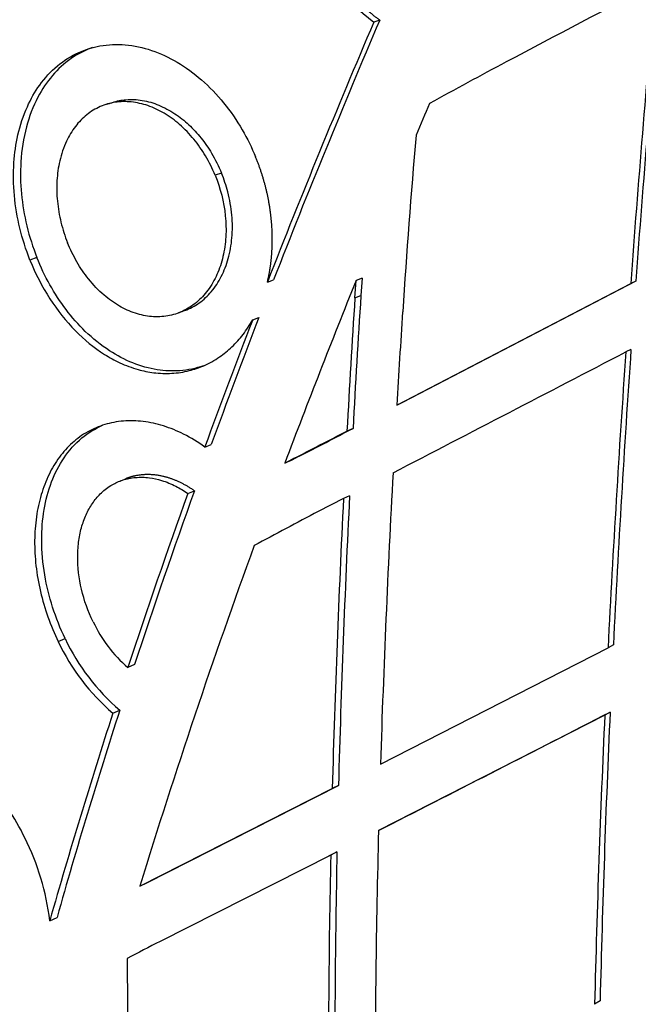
# Model space of a CAD drawing. Header units: millimetres. Extents: x 696 to 1161, y -96 to 347.
# Tile 5 of 55: x 776 to 817, y -37 to 28. Entities that reach past the tile are written whole.
import ezdxf

# ---------------------------------------------------------------- set-up
doc = ezdxf.new("R2010")
doc.units = ezdxf.units.MM
doc.header["$MEASUREMENT"] = 0
doc.layers.add('Crea2D$visibili$tangenti', color=7, linetype='Continuous', true_color=0x000000)

msp = doc.modelspace()

# ---------------------------------------------------------------- linework, layer by layer
at = {"layer": 'Crea2D$visibili$tangenti'}
for p, q in [((799.7, 28.449), (799.308, 28.313)), ((789.152, 18.252), (788.727, 18.102)), ((776.848, 12.615), (776.384, 12.457)), ((798.52, 11.25), (798.122, 11.09)), ((798.52, 11.25), (798.445, 10.095)), ((792.208, 10.987), (792.624, 11.146)), ((798.047, 9.934), (798.122, 11.09)), ((800.835, 2.785), (816.429, 10.89)), ((816.771, 11.05), (801.227, 2.957)), ((816.771, 11.05), (816.429, 10.89)), ((798.047, 9.934), (798.445, 10.095)), ((791.229, 8.469), (791.649, 8.633)), ((816.447, 6.501), (816.103, 6.334)), ((801.227, 2.957), (800.835, 2.785)), ((797.918, 1.236), (797.515, 1.062)), ((788.037, -0.003), (788.469, 0.173)), ((794.329, -0.624), (793.786, -0.908)), ((794.329, -0.624), (793.915, -0.8)), ((793.37, -1.085), (793.915, -0.8)), ((793.786, -0.908), (793.37, -1.085)), ((786.91, -3.103), (787.347, -2.923)), ((797.689, -3.256), (797.284, -3.436)), ((797.284, -3.436), (795.603, -4.305)), ((778.261, -12.962), (778.728, -12.768)), ((799.746, -21.131), (814.918, -13.38)), ((815.272, -13.186), (814.918, -13.38)), ((783.358, -14.497), (782.904, -14.693)), ((781.908, -17.737), (782.367, -17.537)), ((815.058, -17.665), (814.702, -17.866)), ((814.702, -17.866), (799.62, -25.567)), ((783.707, -29.266), (796.534, -22.766)), ((784.167, -29.048), (796.95, -22.558)), ((796.95, -22.558), (796.534, -22.766)), ((799.62, -25.567), (800.027, -25.354)), ((796.43, -27.191), (785.053, -32.952)), ((795.743, -27.539), (796.848, -26.976)), ((796.848, -26.976), (796.43, -27.191)), ((783.707, -29.266), (784.167, -29.048)), ((777.705, -31.568), (778.185, -31.347)), ((814.389, -36.91), (814.022, -37.14))]:
    msp.add_line(p, q, dxfattribs=at)
for centre, radius, start, end in [((806.778, 38.449), 12.591, 200.87986, 233.61041), ((3943.141, -5905.982), 6709.146, 117.7615474, 117.8575196), ((2017.673, -77.512), 1204.492, 174.836039, 175.791116), ((2008.679, -76.294), 1195.104, 174.847573, 175.808818), ((1367.125, -214.481), 617.548, 156.848828, 158.586151), ((1365, -212.82), 614.634, 156.88731, 158.629971), ((1010.205, -353.438), 429.591, 118.05977, 118.83443), ((-68101.435, 214309.32), 225085.661, 287.8201279, 287.82023803), ((1408.5, -235.63), 658.359, 156.878975, 157.078454), ((1348.439, -26.797), 548.381, 175.02274, 176.25644), ((1328.038, -202.74), 571.432, 158.02505, 159.33556), ((1519.137, -37.711), 722.663, 176.219711, 176.924403), ((1514.979, -37.003), 718.08, 176.239279, 176.947461), ((56555.266, -149044.235), 159144.669, 110.51342183, 110.51358224), ((1293.08, -184.661), 537.397, 158.91918, 159.88279), ((1496.671, -38.024), 697.032, 176.131104, 176.643586), ((1295.103, -186.22), 540.179, 158.87418, 159.83447), ((-76827.967, 149445.348), 168406.118, 297.44909773, 297.45504753), ((1858.853, -66.248), 1045.273, 176.018239, 177.100854), ((1852.023, -65.214), 1038.055, 176.038516, 177.127078), ((-630.448, 2757.958), 3104.763, 297.307579, 297.382376), ((-830.169, 3139.376), 3535.335, 297.355068, 297.420567), ((1702.636, -50.403), 903.364, 176.911303, 178.143135), ((-60536.63, 154804.502), 166508.735, 291.60853683, 291.60868946), ((1235.707, -164.715), 477.009, 160.19603, 161.66903), ((1234.052, -163.345), 474.638, 160.24569, 161.72345), ((1628.23, -44.738), 831.576, 177.140687, 178.471554), ((1633.79, -45.586), 837.567, 177.115453, 178.438755), ((937.003, -275.311), 305.677, 117.55379, 118.45977), ((1223.414, -164.455), 460.02, 159.92787, 162.90984), ((789.061, -7.615), 9.381, 205.44549, 228.9829), ((791.191, -6.866), 14.295, 205.24032, 229.50706), ((791.663, -6.671), 14.299, 205.23981, 229.45388), ((1166.448, -141.381), 403.554, 162.12838, 164.17713), ((-1585.799, 4657.091), 5255.231, 297.000016, 297.18409), ((1699.122, -58.015), 884.984, 177.386794, 178.633524), ((1167.422, -142.46), 405.187, 162.07241, 164.11659), ((1703.444, -58.873), 889.688, 177.358233, 178.600262), ((1532.47, -44.47), 733.095, 178.522395, 180.001469), ((760.807, -33.643), 17.025, 6.99946, 26.47925), ((1497.584, -42.001), 701.31, 178.789957, 180.329193), ((1499.421, -41.354), 702.72, 178.82765, 180.298568), ((882.964, -224.842), 215.426, 117.0326, 117.68648), ((1126.24, -34.331), 343.37, 179.95836, 180.94778)]:
    msp.add_arc(centre, radius, start, end, dxfattribs=at)
msp.add_open_spline([(795.418, 34.09), (796.078, 32.414), (797.03, 30.84), (798.266, 29.473), (799.7, 28.449)], degree=4, dxfattribs=at)
for points, degree, knots in [([(776.384, 12.457), (776.109, 13.146), (775.659, 14.558), (775.291, 16.745), (775.256, 18.842), (775.539, 20.843), (776.108, 22.599), (776.995, 24.172), (778.147, 25.438), (779.544, 26.324), (781.106, 26.804), (782.773, 26.868), (784.535, 26.483), (786.261, 25.676), (787.887, 24.483), (789.349, 22.952), (790.549, 21.206), (791.171, 19.944), (791.427, 19.323)], 3, [0, 0, 0, 0, 2.226312, 4.436108, 6.634381, 8.498357, 10.481698, 12.143952, 13.889085, 15.578286, 17.057385, 18.752414, 20.539088, 22.428609, 24.438291, 26.563965, 28.757738, 30.774308, 30.774308, 30.774308, 30.774308]), ([(780.56, 26.616), (780.049, 26.437), (779.061, 25.927), (777.814, 24.78), (776.785, 23.229), (776.05, 21.274), (775.717, 19.083), (775.763, 16.854), (776.128, 14.703), (776.575, 13.301), (776.848, 12.615)], 3, [0, 0, 0, 0, 1.623923, 3.303999, 5.042789, 7.170745, 9.531467, 11.657545, 13.842042, 16.059506, 16.059506, 16.059506, 16.059506]), ([(788.727, 18.102), (788.544, 18.548), (788.128, 19.385), (787.332, 20.527), (786.406, 21.493), (785.368, 22.256), (784.275, 22.775), (783.16, 23.032), (782.068, 23.014), (781.046, 22.72), (780.133, 22.163), (779.366, 21.37), (778.741, 20.322), (778.331, 19.093), (778.146, 17.735), (778.178, 16.357), (778.418, 14.962), (778.711, 14.053), (778.889, 13.61)], 3, [0, 0, 0, 0, 1.446597, 2.795545, 4.164471, 5.446451, 6.645368, 7.777734, 8.85388, 9.89647, 10.939957, 12.033641, 13.180627, 14.57949, 15.898289, 17.278723, 18.701584, 20.135352, 20.135352, 20.135352, 20.135352]), ([(781.889, 22.964), (782.179, 23.057), (782.839, 23.187), (783.897, 23.134), (785.006, 22.805), (786.049, 22.241), (786.991, 21.489), (787.812, 20.599), (788.559, 19.522), (788.965, 18.71), (789.152, 18.252)], 3, [0, 0, 0, 0, 0.912057, 2.005339, 3.152839, 4.358485, 5.547962, 6.755135, 7.983976, 9.469603, 9.469603, 9.469603, 9.469603]), ([(792.208, 10.987), (792.392, 11.746), (792.514, 12.547), (792.57, 13.38), (792.546, 15.084), (792.251, 16.815), (792.037, 17.674), (791.76, 18.514), (791.427, 19.323)], 5, [-33.349179, -33.349179, -33.349179, -33.349179, -33.349179, -33.349179, -25.717021, -25.717021, -25.717021, -18.084863, -18.084863, -18.084863, -18.084863, -18.084863, -18.084863]), ([(788.727, 18.102), (789.08, 17.24), (789.429, 15.87), (789.476, 14.022), (789.291, 12.698), (788.894, 11.488), (788.297, 10.442), (787.519, 9.604), (786.598, 9.011), (785.567, 8.686), (784.477, 8.643), (783.376, 8.876), (782.299, 9.369), (781.235, 10.136), (780.283, 11.137), (779.475, 12.325), (779.066, 13.168), (778.889, 13.61)], 3, [0, 0, 0, 0, 2.795661, 4.196602, 5.528728, 6.79138, 7.998346, 9.121505, 10.196087, 11.25867, 12.333111, 13.441342, 14.611212, 15.867259, 17.362079, 18.736325, 20.165257, 20.165257, 20.165257, 20.165257]), ([(786.711, 9.09), (787.048, 9.216), (787.694, 9.565), (788.528, 10.347), (789.187, 11.359), (789.651, 12.579), (789.892, 13.964), (789.882, 15.468), (789.626, 16.924), (789.32, 17.842), (789.152, 18.252)], 3, [0, 0, 0, 0, 1.081426, 2.183081, 3.40306, 4.679205, 6.07926, 7.603891, 9.172938, 10.500713, 10.500713, 10.500713, 10.500713]), ([(787.941, 5.403), (787.438, 5.229), (786.412, 5.02), (784.804, 5.095), (783.203, 5.55), (781.568, 6.413), (780.066, 7.631), (778.744, 9.135), (777.666, 10.794), (777.095, 11.995), (776.848, 12.615)], 3, [0, 0, 0, 0, 1.597235, 3.113315, 4.796495, 6.559214, 8.633091, 10.5703, 12.551067, 14.551972, 14.551972, 14.551972, 14.551972]), ([(776.384, 12.457), (776.744, 11.556), (777.603, 9.874), (779.291, 7.731), (780.948, 6.365), (782.402, 5.568), (783.507, 5.154), (784.675, 4.913), (785.831, 4.869), (786.959, 5.04), (788.036, 5.409), (788.997, 5.947), (789.873, 6.663), (790.619, 7.496), (791.037, 8.131), (791.229, 8.469)], 3, [0, 0, 0, 0, 2.909902, 5.640354, 8.142593, 9.308325, 10.604717, 11.670647, 12.876459, 14.060919, 15.076237, 16.281635, 17.348868, 18.460429, 19.625861, 19.625861, 19.625861, 19.625861]), ([(788.037, -0.003), (787.589, 0.318), (786.704, 0.86), (785.314, 1.432), (783.954, 1.735), (782.623, 1.771), (781.363, 1.537), (780.201, 1.041), (779.172, 0.296), (778.3, -0.674), (777.601, -1.846), (777.089, -3.189), (776.774, -4.676), (776.661, -6.269), (776.753, -7.94), (777.154, -10.229), (777.748, -11.899), (778.261, -12.962)], 3, [0, 0, 0, 0, 1.651055, 3.104216, 4.494942, 5.813764, 7.078076, 8.317658, 9.579029, 10.866439, 12.211438, 13.655019, 15.165277, 16.758053, 18.435293, 20.17747, 23.718537, 23.718537, 23.718537, 23.718537]), ([(778.728, -12.768), (778.402, -12.092), (777.848, -10.705), (777.304, -8.494), (777.104, -6.3), (777.263, -4.203), (777.75, -2.341), (778.584, -0.69), (779.749, 0.624), (780.725, 1.23), (781.22, 1.443)], 3, [0, 0, 0, 0, 2.25174, 4.469286, 6.815372, 8.839267, 10.754397, 12.561095, 14.352101, 15.969797, 15.969797, 15.969797, 15.969797]), ([(787.347, -2.923), (786.687, -2.462), (785.989, -2.108), (785.272, -1.883), (784.324, -1.771), (783.442, -1.907), (783.222, -1.958), (783.009, -2.025), (782.803, -2.107)], 5, [-36.245281, -36.245281, -36.245281, -36.245281, -36.245281, -36.245281, -27.470157, -27.470157, -27.470157, -24.471482, -24.471482, -24.471482, -24.471482, -24.471482, -24.471482]), ([(780.59, -11.645), (780.254, -10.954), (779.741, -9.521), (779.515, -7.661), (779.615, -6.242), (779.82, -5.279), (780.145, -4.416), (780.582, -3.668), (781.144, -3.017), (781.806, -2.518), (782.586, -2.169), (783.43, -1.999), (784.315, -2.023), (785.224, -2.224), (786.09, -2.581), (786.653, -2.923), (786.91, -3.103)], 3, [0, 0, 0, 0, 2.306502, 4.538287, 5.582167, 6.564302, 7.482553, 8.341447, 9.151161, 10.053342, 10.810251, 11.699492, 12.620198, 13.450584, 14.480396, 15.421216, 15.421216, 15.421216, 15.421216]), ([(776.046, -26.052), (775.709, -25.369), (774.97, -24.085), (773.691, -22.41), (772.282, -21.002), (770.785, -19.9), (769.245, -19.164), (768, -18.877), (767.047, -18.843), (766.315, -18.927), (765.626, -19.135), (764.988, -19.451), (764.442, -19.845), (763.76, -20.527), (763.112, -21.544), (762.581, -23.051), (762.318, -24.799), (762.344, -26.797), (762.657, -28.833), (763.235, -30.908), (763.772, -32.234), (764.098, -32.919)], 3, [0, 0, 0, 0, 2.282549, 4.436732, 6.307063, 8.246799, 9.99166, 11.399368, 12.056188, 12.843683, 13.601529, 14.20619, 14.975514, 15.613219, 17.090168, 18.562401, 20.382365, 22.373649, 24.539217, 26.548613, 28.824911, 28.824911, 28.824911, 28.824911])]:
    msp.add_open_spline(points, degree=degree, knots=knots, dxfattribs=at)

doc.saveas('drawing.dxf')
